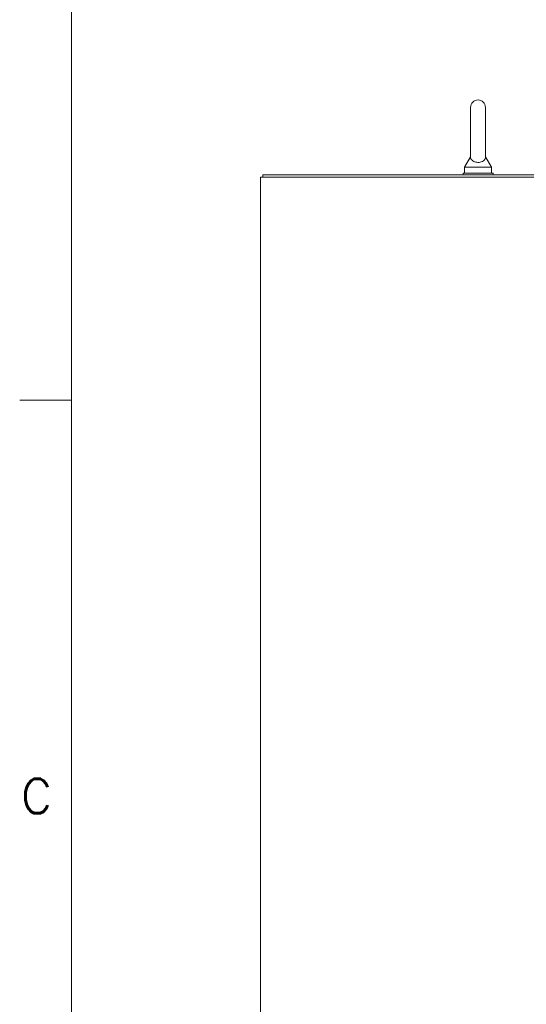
# Model space of a CAD drawing. Header units: inches. Extents: x 2 to 304, y 7 to 191.
# Tile 3 of 53: x 5 to 26, y 107 to 148. Entities that reach past the tile are written whole.
import ezdxf

# ---------------------------------------------------------------- set-up
doc = ezdxf.new("R2010")
doc.units = ezdxf.units.IN
doc.header["$LTSCALE"] = 18
doc.header["$MEASUREMENT"] = 0
doc.layers.get('0').update_dxf_attribs({"lineweight": 0})
doc.layers.add('Border (ANSI)', color=7, linetype='Continuous', lineweight=5)
doc.layers.add('Visible (ANSI)', color=7, linetype='Continuous', lineweight=5)
doc.styles.add('Note Text (ANSI)', font='RomanS.shx')

# ---------------------------------------------------------------- blocks, each defined once
blk = doc.blocks.new('Borders Default Border')
at = {"layer": 'Border (ANSI)'}
blk.add_line((0.38, 7.3333), (0.26, 7.3333), dxfattribs=at)
at = {"layer": 'Border (ANSI)', "flags": 128}
blk.add_lwpolyline([(0.38, 0.62), (0.38, 10.38)], dxfattribs=at)
at = {"layer": 'Border (ANSI)', "insert": (0.263, 6.3759), "char_height": 0.08, "attachment_point": 7, "style": 'Note Text (ANSI)'}
blk.add_mtext('C', dxfattribs=at)

msp = doc.modelspace()

# ---------------------------------------------------------------- linework, layer by layer
at = {"layer": 'Visible (ANSI)'}
for p, q in [((23.4778, 144.2025), (23.4778, 142.1425)), ((24.0978, 142.1425), (24.0978, 144.2025)), ((23.4778, 142.1425), (23.2278, 141.7025)), ((24.0978, 142.1425), (24.3478, 141.7025)), ((23.2278, 141.7025), (24.3478, 141.7025)), ((23.2278, 141.7025), (23.2278, 141.4525)), ((24.3478, 141.7025), (24.3478, 141.4525)), ((14.8503, 141.2963), (14.7253, 141.2963)), ((14.7253, 81.3587), (14.7253, 141.2963)), ((32.7254, 141.39), (14.819, 141.39)), ((14.819, 141.2963), (14.819, 141.39)), ((14.8503, 141.2963), (32.7566, 141.2963)), ((23.1628, 141.4525), (24.4128, 141.4525)), ((23.1628, 141.39), (23.1628, 141.4525)), ((24.4128, 141.39), (24.4128, 141.4525))]:
    msp.add_line(p, q, dxfattribs=at)
msp.add_arc((23.7878, 144.2025), 0.31, 0, 180, dxfattribs=at)
msp.add_open_spline([(24.0978, 142.1425), (24.0978, 142.1425), (24.0978, 142.1409), (24.0976, 142.1312), (24.097, 142.1185), (24.09, 142.0795), (24.0782, 142.0424), (24.0255, 141.9831), (23.9989, 141.9635), (23.9417, 141.9345), (23.9107, 141.9238), (23.8459, 141.9105), (23.8135, 141.9075), (23.7494, 141.9085), (23.7188, 141.9122), (23.6596, 141.9257), (23.6321, 141.9356), (23.5796, 141.9619), (23.5563, 141.9789), (23.5146, 142.0207), (23.4993, 142.0465), (23.4791, 142.1014), (23.478, 142.1283), (23.4778, 142.141), (23.4778, 142.1425), (23.4778, 142.1425)], degree=3, knots=[0.9142381, 0.9142381, 0.9142381, 0.9142381, 0.9520549, 0.9520549, 1.0311037, 1.0311037, 1.1787345, 1.1787345, 1.276263, 1.276263, 1.362415, 1.362415, 1.4398265, 1.4398265, 1.5142017, 1.5142017, 1.5926848, 1.5926848, 1.6852455, 1.6852455, 1.8026878, 1.8026878, 1.9462224, 1.9462224, 1.9858069, 1.9858069, 1.9858069, 1.9858069], dxfattribs=at)

# ---------------------------------------------------------------- block references
at = {"xscale": 18, "yscale": 18, "zscale": 18}
msp.add_blockref('Borders Default Border', (0, 0), dxfattribs=at)

doc.saveas('drawing.dxf')
